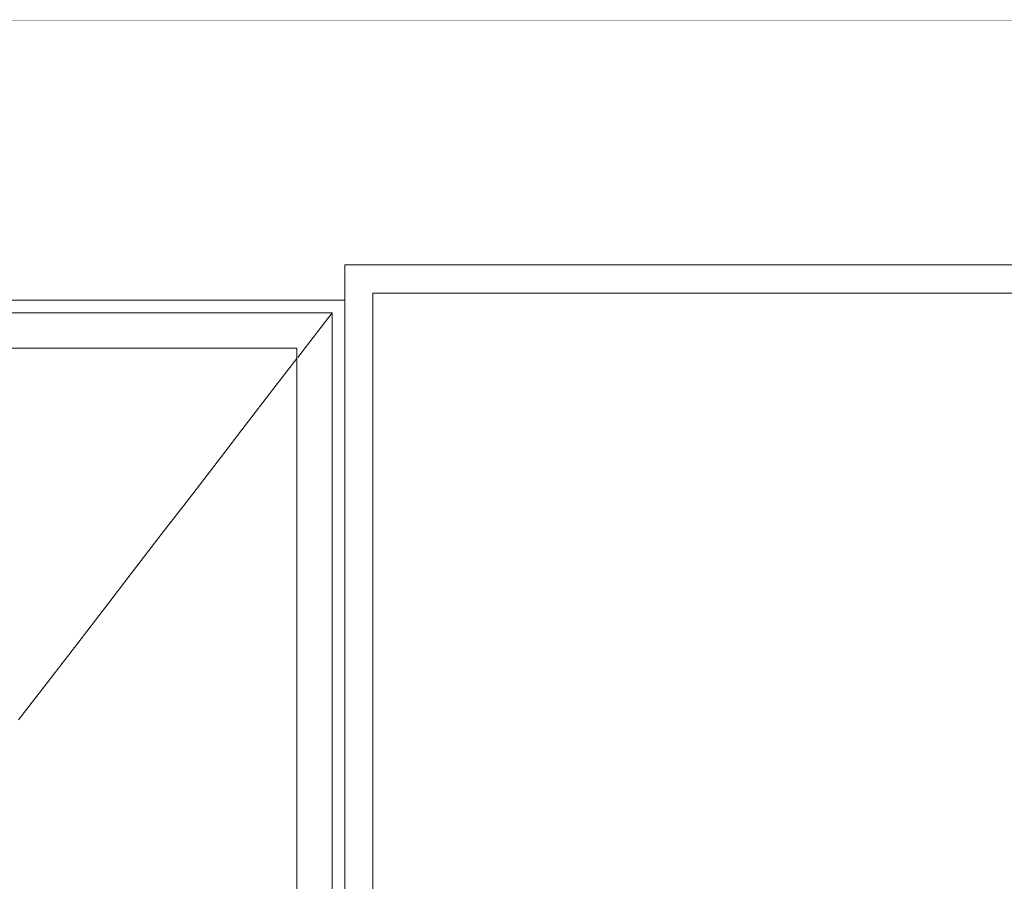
# Model space of a CAD drawing. Header units: millimetres. Extents: x -30280 to 100171, y -17460 to 4378.
# Tile 219 of 256: x 75007 to 76405, y -8586 to -7361. Entities that reach past the tile are written whole.
import ezdxf

# ---------------------------------------------------------------- set-up
doc = ezdxf.new("R2010")
doc.units = ezdxf.units.MM
doc.header["$MEASUREMENT"] = 0
doc.linetypes.add('Wipeout_Contour', pattern=[1000, 0, -1000])
for name, color, linetype in [('07_CR_Cel Ras pladur', 7, 'Continuous'), ('Nuevo_08_E_Envans secs', 7, 'Continuous'), ('Nuevo_Puertas Archicad', 7, 'Continuous'), ('Nuevo_Ventanas Archicad', 7, 'Continuous')]:
    doc.layers.add(name, color=color, linetype=linetype)
doc.layers.add('07_CR_Cel Ras pladur_Pluma_Nº__102', color=7, linetype='Continuous', lineweight=5, true_color=0xcccccc)
doc.layers.add('Nuevo_Puertas Archicad_Pluma_Nº__3', color=7, linetype='Continuous', lineweight=5, true_color=0xa4a4a4)
doc.layers.add('Nuevo_Ventanas Archicad_Pluma_Nº__1', color=7, linetype='Continuous', lineweight=5)

# ---------------------------------------------------------------- blocks, each defined once
blk = doc.blocks.new('Elem Sección_202_3', base_point=(91863.5, -13460))
at = {"color": 254, "linetype": 'Wipeout_Contour', "lineweight": 0, "ltscale": 298124.26837}
blk.add_wipeout([(69365.1, -7363), (78965.1, -7363), (78965.1, -7360), (69365.1, -7360)], dxfattribs=at).dxf.layer = '07_CR_Cel Ras pladur'
at = {"layer": '07_CR_Cel Ras pladur_Pluma_Nº__102', "color": 254, "linetype": 'Continuous', "lineweight": 5, "true_color": 0xcccccc}
blk.add_line((69365.1, -7363), (78965.1, -7363), dxfattribs=at)
blk = doc.blocks.new('Elem Sección_280_3', base_point=(91863.5, -13460))
at = {"color": 254, "linetype": 'Wipeout_Contour', "lineweight": 0, "ltscale": 458300.929128}
blk.add_wipeout([(73901.3, -7760), (75468.5, -7760), (75468.5, -7710), (78638.5, -7710), (78638.5, -7363), (73901.3, -7363)], dxfattribs=at).dxf.layer = 'Nuevo_08_E_Envans secs'
blk = doc.blocks.new('Elem Sección_282_3', base_point=(91863.5, -13460))
at = {"color": 254, "linetype": 'Wipeout_Contour', "lineweight": 0, "ltscale": 303909.489331}
blk.add_wipeout([(75450.5, -9808), (75468.5, -9808), (75468.5, -7790), (75450.5, -7790)], dxfattribs=at).dxf.layer = 'Nuevo_Puertas Archicad'
at = {"color": 254, "linetype": 'Wipeout_Contour', "lineweight": 0, "ltscale": 600581.73543}
blk.add_wipeout([(75450.5, -7778), (75450.5, -7790), (75468.5, -7790), (75468.5, -7760), (73868.5, -7760), (73868.5, -7790), (73886.5, -7790), (73886.5, -7778)], dxfattribs=at).dxf.layer = 'Nuevo_Puertas Archicad'
at = {"color": 254, "linetype": 'Wipeout_Contour', "lineweight": 0, "ltscale": 303769.893846}
blk.add_wipeout([(75450.5, -9760), (75450.5, -7828), (75400.5, -7828), (75400.5, -9760)], dxfattribs=at).dxf.layer = 'Nuevo_Puertas Archicad'
at = {"layer": 'Nuevo_Puertas Archicad_Pluma_Nº__3', "color": 253, "linetype": 'Continuous', "lineweight": 5, "true_color": 0xa4a4a4}
blk.add_line((73901.3, -7760), (75468.5, -7760), dxfattribs=at)
at = {"color": 254, "linetype": 'Wipeout_Contour', "lineweight": 0, "ltscale": 452789.28505}
blk.add_wipeout([(75450.5, -7778), (74668.5, -7778), (74668.5, -7828), (74718.5, -7828), (75400.5, -7828), (75450.5, -7828)], dxfattribs=at).dxf.layer = 'Nuevo_Puertas Archicad'
at = {"layer": 'Nuevo_Puertas Archicad_Pluma_Nº__3', "color": 253, "linetype": 'Continuous', "lineweight": 5, "true_color": 0xa4a4a4}
for p, q in [((74668.5, -7778), (75450.5, -7778)), ((75450.5, -7778), (75450.5, -7828)), ((75450.5, -7828), (75450.5, -9760))]:
    blk.add_line(p, q, dxfattribs=at)
at = {"color": 254, "linetype": 'Wipeout_Contour', "lineweight": 0, "ltscale": 302315.947913}
blk.add_wipeout([(75400.5, -9760), (75400.5, -7828), (74718.5, -7828), (74718.5, -9760)], dxfattribs=at).dxf.layer = 'Nuevo_Puertas Archicad'
at = {"layer": 'Nuevo_Puertas Archicad_Pluma_Nº__3', "color": 253, "linetype": 'Continuous', "lineweight": 5, "true_color": 0xa4a4a4}
for p, q in [((75450.5, -7778), (75401.7, -7841.4)), ((75400.5, -7828), (74718.5, -7828)), ((75400.5, -9760), (75400.5, -7828)), ((75400.5, -7842.9), (75371.2, -7881)), ((75371.2, -7881), (75322.4, -7944.4)), ((75322.4, -7944.4), (75291.9, -7984)), ((75291.9, -7984), (75243.1, -8047.4)), ((75243.1, -8047.4), (75212.6, -8087)), ((75212.6, -8087), (75163.8, -8150.4)), ((75163.8, -8150.4), (75133.3, -8190)), ((75133.3, -8190), (75084.5, -8253.4)), ((75084.5, -8253.4), (75054, -8293.1)), ((75054, -8293.1), (75005.2, -8356.5))]:
    blk.add_line(p, q, dxfattribs=at)
blk = doc.blocks.new('Elem Sección_318_3', base_point=(91863.5, -13460))
at = {"color": 254, "linetype": 'Wipeout_Contour', "lineweight": 0, "ltscale": 304004.169078}
blk.add_wipeout([(75468.5, -7750), (75468.5, -9760), (75508.5, -9760), (75508.5, -7750)], dxfattribs=at).dxf.layer = 'Nuevo_Ventanas Archicad'
at = {"color": 254, "linetype": 'Wipeout_Contour', "lineweight": 0, "ltscale": 464646.520473}
blk.add_wipeout([(75468.5, -7750), (75508.5, -7750), (78598.5, -7750), (78638.5, -7750), (78638.5, -7710), (75468.5, -7710)], dxfattribs=at).dxf.layer = 'Nuevo_Ventanas Archicad'
at = {"layer": 'Nuevo_Ventanas Archicad_Pluma_Nº__1', "color": 7, "linetype": 'Continuous', "lineweight": 5}
for p, q in [((78638.5, -7710), (75468.5, -7710)), ((75468.5, -7710), (75468.5, -7750)), ((75468.5, -7750), (75468.5, -9760))]:
    blk.add_line(p, q, dxfattribs=at)
at = {"color": 254, "linetype": 'Wipeout_Contour', "lineweight": 0, "ltscale": 7743803.953411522}
blk.add_wipeout([(75508.5, -9760), (75581.4, -9760), (75581.4, -9572.7), (75565.4, -9572.7), (75565.4, -9465.3), (75565.4, -9427.3), (75565.4, -9115), (75565.4, -9105.4), (75565.4, -9059.8), (75565.9, -9055.7), (75567.5, -9051.8), (75569.4, -9049.5), (75569.4, -9047.9), (75570.9, -9047.9), (75573.4, -9046.1), (75577.2, -9044.5), (75581.4, -9043.9), (76301.4, -9043.9), (76305.5, -9044.5), (76309.4, -9046.1), (76311.8, -9047.9), (76313.4, -9047.9), (76313.4, -9049.5), (76315.2, -9051.8), (76316.8, -9055.7), (76317.4, -9059.8), (76317.4, -9105.4), (76317.4, -9115), (76317.4, -9467.6), (76317.4, -9482.6), (76317.4, -9501), (76317.4, -9508.5), (76317.4, -9572.7), (76301.4, -9572.7), (76301.4, -9760), (76480.4, -9760), (76480.4, -9572.7), (76464.4, -9572.7), (76464.4, -9059.8), (76464.9, -9055.7), (76466.5, -9051.8), (76468.4, -9049.5), (76468.4, -9047.9), (76470, -9047.9), (76472.4, -9046.1), (76476.3, -9044.5), (76480.4, -9043.9), (77200.4, -9043.9), (77204.5, -9044.5), (77208.4, -9046.1), (77210.8, -9047.9), (77212.4, -9047.9), (77212.4, -9049.5), (77214.3, -9051.8), (77215.9, -9055.7), (77216.4, -9059.8), (77216.4, -9467.6), (77216.4, -9501), (77216.4, -9572.7), (77200.4, -9572.7), (77200.4, -9760), (77392.7, -9760), (77392.7, -9572.7), (77376.7, -9572.7), (77376.7, -9508.5), (77376.7, -9501), (77376.7, -9482.6), (77376.7, -9443.9), (77376.7, -9115), (77376.7, -9105.4), (77376.7, -9059.8), (77377.2, -9055.7), (77378.8, -9051.8), (77380.7, -9049.5), (77380.7, -9047.9), (77382.2, -9047.9), (77384.7, -9046.1), (77388.5, -9044.5), (77392.7, -9043.9), (78112.7, -9043.9), (78116.8, -9044.5), (78120.7, -9046.1), (78123.1, -9047.9), (78124.7, -9047.9), (78124.7, -9049.5), (78126.5, -9051.8), (78128.1, -9055.7), (78128.7, -9059.8), (78128.7, -9105.4), (78128.7, -9115), (78128.7, -9443.9), (78128.7, -9482.6), (78128.7, -9501), (78128.7, -9508.5), (78128.7, -9572.7), (78112.7, -9572.7), (78112.7, -9760), (78598.5, -9760), (78598.5, -7750), (75508.5, -7750)], dxfattribs=at).dxf.layer = 'Nuevo_Ventanas Archicad'
at = {"layer": 'Nuevo_Ventanas Archicad_Pluma_Nº__1', "color": 7, "linetype": 'Continuous', "lineweight": 5}
for p, q in [((75508.5, -9760), (75508.5, -7750)), ((75508.5, -7750), (78598.5, -7750))]:
    blk.add_line(p, q, dxfattribs=at)

msp = doc.modelspace()

# ---------------------------------------------------------------- block references
at = {"layer": '07_CR_Cel Ras pladur', "lineweight": 0}
msp.add_blockref('Elem Sección_202_3', (91863.5, -13460), dxfattribs=at)

# ---------------------------------------------------------------- next in the draw order: block references
at = {"layer": 'Nuevo_08_E_Envans secs', "lineweight": 0}
msp.add_blockref('Elem Sección_280_3', (91863.5, -13460), dxfattribs=at)

# ---------------------------------------------------------------- next in the draw order: block references
at = {"layer": 'Nuevo_Puertas Archicad', "lineweight": 0}
msp.add_blockref('Elem Sección_282_3', (91863.5, -13460), dxfattribs=at)

# ---------------------------------------------------------------- next in the draw order: block references
at = {"layer": 'Nuevo_Ventanas Archicad', "lineweight": 0}
msp.add_blockref('Elem Sección_318_3', (91863.5, -13460), dxfattribs=at)

doc.saveas('drawing.dxf')
